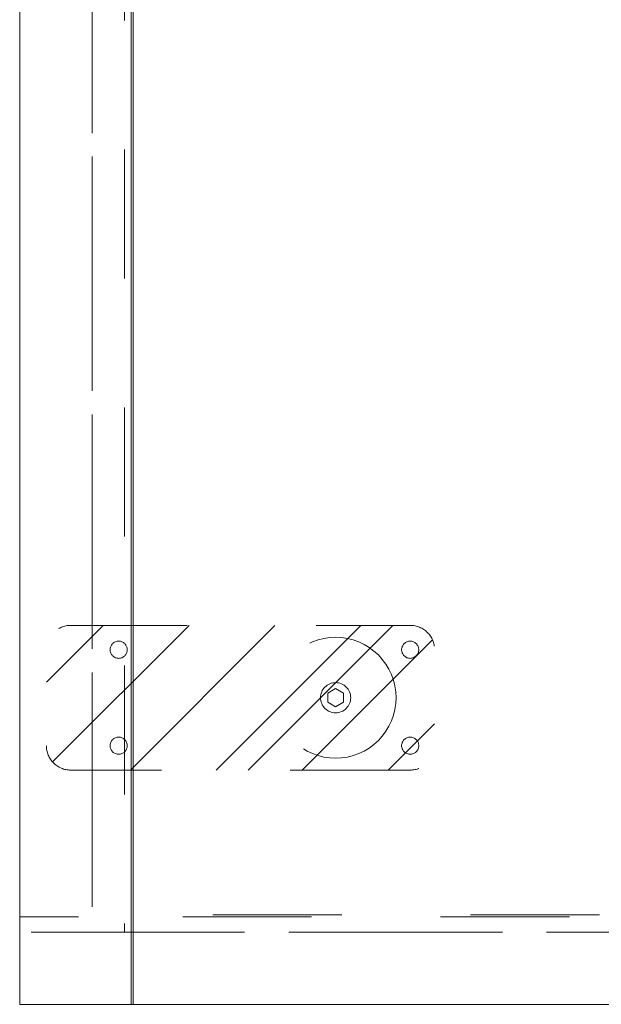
# Model space of a CAD drawing. Header units: inches. Extents: x -467 to -298, y -222 to 20.
# Tile 3 of 57: x -406.48 to -400.47, y -5.54 to 4.64. Entities that reach past the tile are written whole.
import ezdxf

# ---------------------------------------------------------------- set-up
doc = ezdxf.new("R2010")
doc.units = ezdxf.units.IN
doc.header["$LTSCALE"] = 32
doc.header["$MEASUREMENT"] = 0
doc.linetypes.add('Dash Style-1', pattern=[0.083328, 0.041656, -0.041672])
for name, color, linetype, lineweight in [('DashLine', 7, 'Dash Style-1', 13), ('DashLineFill', 7, 'Dash Style-1', 13), ('Drawing', 7, 'Continuous', 18), ('None', 7, 'Continuous', 18), ('SolidLine', 7, 'Continuous', 15)]:
    doc.layers.add(name, color=color, linetype=linetype, lineweight=lineweight)

# ---------------------------------------------------------------- blocks, each defined once
blk = doc.blocks.new('1BP8DW-Leveler (2D)')
at = {"layer": 'DashLine', "flags": 128}
for points in [[(0.625, 0), (0.622, -0.061), (0.613, -0.122), (0.598, -0.181), (0.577, -0.239), (0.551, -0.295), (0.52, -0.347), (0.483, -0.396), (0.442, -0.442), (0.396, -0.483), (0.347, -0.52), (0.295, -0.551), (0.239, -0.577), (0.181, -0.598), (0.122, -0.613), (0.061, -0.622), (0, -0.625), (-0.061, -0.622), (-0.122, -0.613), (-0.181, -0.598), (-0.239, -0.577), (-0.295, -0.551), (-0.347, -0.52), (-0.396, -0.483), (-0.442, -0.442), (-0.483, -0.396), (-0.52, -0.347), (-0.551, -0.295), (-0.577, -0.239), (-0.598, -0.181), (-0.613, -0.122), (-0.622, -0.061), (-0.625, 0), (-0.622, 0.061), (-0.613, 0.122), (-0.598, 0.181), (-0.577, 0.239), (-0.551, 0.295), (-0.52, 0.347), (-0.483, 0.396), (-0.442, 0.442), (-0.396, 0.483), (-0.347, 0.52), (-0.295, 0.551), (-0.239, 0.577), (-0.181, 0.598), (-0.122, 0.613), (-0.061, 0.622), (0, 0.625), (0.061, 0.622), (0.122, 0.613), (0.181, 0.598), (0.239, 0.577), (0.295, 0.551), (0.347, 0.52), (0.396, 0.483), (0.442, 0.442), (0.483, 0.396), (0.52, 0.347), (0.551, 0.295), (0.577, 0.239), (0.598, 0.181), (0.613, 0.122), (0.622, 0.061)], [(0, 0.156), (0.015, 0.155), (0.03, 0.153), (0.045, 0.15), (0.06, 0.144), (0.074, 0.138), (0.087, 0.13), (0.099, 0.121), (0.11, 0.11), (0.121, 0.099), (0.13, 0.087), (0.138, 0.074), (0.144, 0.06), (0.15, 0.045), (0.153, 0.03), (0.155, 0.015), (0.156, 0), (0.155, -0.015), (0.153, -0.03), (0.15, -0.045), (0.144, -0.06), (0.138, -0.074), (0.13, -0.087), (0.121, -0.099), (0.11, -0.11), (0.099, -0.121), (0.087, -0.13), (0.074, -0.138), (0.06, -0.144), (0.045, -0.15), (0.03, -0.153), (0.015, -0.155), (0, -0.156), (-0.015, -0.155), (-0.03, -0.153), (-0.045, -0.15), (-0.06, -0.144), (-0.074, -0.138), (-0.087, -0.13), (-0.099, -0.121), (-0.11, -0.11), (-0.121, -0.099), (-0.13, -0.087), (-0.138, -0.074), (-0.144, -0.06), (-0.15, -0.045), (-0.153, -0.03), (-0.155, -0.015), (-0.156, 0), (-0.155, 0.015), (-0.153, 0.03), (-0.15, 0.045), (-0.144, 0.06), (-0.138, 0.074), (-0.13, 0.087), (-0.121, 0.099), (-0.11, 0.11), (-0.099, 0.121), (-0.087, 0.13), (-0.074, 0.138), (-0.06, 0.144), (-0.045, 0.15), (-0.03, 0.153), (-0.015, 0.155)], [(0, 0.094), (-0.081, 0.047), (-0.081, -0.047), (0, -0.094), (0.081, -0.047), (0.081, 0.047)]]:
    blk.add_lwpolyline(points, close=True, dxfattribs=at)
blk = doc.blocks.new('Slate-LSVS-Leveler (2D)')
at = {"layer": 'DashLineFill', "linetype": 'Continuous', "lineweight": 13}
h = blk.add_hatch(dxfattribs=at)
h.set_pattern_fill('Steel', color=253, style=0, pattern_type=2)
h.set_pattern_definition([(45, (0, 0), (-1.613, 1.9357), []), (45, (-1.0608, 1.0608), (-0.47235, 0.41676), [])])
edge = h.paths.add_edge_path()
edge.add_arc((-2.74, -0.496), 0.252, 180, 270)
edge.add_line((-2.74, -0.748), (0.772, -0.748))
edge.add_arc((0.772, -0.496), 0.252, 270, 360)
edge.add_line((1.024, -0.496), (1.024, 0.496))
edge.add_arc((0.772, 0.496), 0.252, 0, 90)
edge.add_line((0.772, 0.748), (-2.74, 0.748))
edge.add_arc((-2.74, 0.496), 0.252, 90, 180)
edge.add_line((-2.992, 0.496), (-2.992, -0.496))
at = {"layer": 'DashLineFill', "flags": 128}
blk.add_lwpolyline([(-2.992, -0.496, 0.414214), (-2.74, -0.748), (0.772, -0.748, 0.414214), (1.024, -0.496), (1.024, 0.496, 0.414214), (0.772, 0.748), (-2.74, 0.748, 0.414214), (-2.992, 0.496)], format="xyb", close=True, dxfattribs=at)
at = {"layer": 'SolidLine', "flags": 128}
for points in [[(-2.244, 0.585), (-2.235, 0.584), (-2.227, 0.583), (-2.218, 0.581), (-2.21, 0.578), (-2.202, 0.574), (-2.195, 0.57), (-2.188, 0.565), (-2.181, 0.559), (-2.176, 0.552), (-2.17, 0.545), (-2.166, 0.538), (-2.162, 0.53), (-2.159, 0.522), (-2.157, 0.513), (-2.156, 0.505), (-2.156, 0.496), (-2.156, 0.487), (-2.157, 0.479), (-2.159, 0.47), (-2.162, 0.462), (-2.166, 0.454), (-2.17, 0.447), (-2.176, 0.44), (-2.181, 0.433), (-2.188, 0.428), (-2.195, 0.422), (-2.202, 0.418), (-2.21, 0.414), (-2.218, 0.411), (-2.227, 0.409), (-2.235, 0.408), (-2.244, 0.407), (-2.253, 0.408), (-2.261, 0.409), (-2.27, 0.411), (-2.278, 0.414), (-2.286, 0.418), (-2.293, 0.422), (-2.3, 0.428), (-2.307, 0.433), (-2.313, 0.44), (-2.318, 0.447), (-2.322, 0.454), (-2.326, 0.462), (-2.329, 0.47), (-2.331, 0.479), (-2.332, 0.487), (-2.333, 0.496), (-2.332, 0.505), (-2.331, 0.513), (-2.329, 0.522), (-2.326, 0.53), (-2.322, 0.538), (-2.318, 0.545), (-2.313, 0.552), (-2.307, 0.559), (-2.3, 0.565), (-2.293, 0.57), (-2.286, 0.574), (-2.278, 0.578), (-2.27, 0.581), (-2.261, 0.583), (-2.253, 0.584)], [(0.772, 0.585), (0.78, 0.584), (0.789, 0.583), (0.797, 0.581), (0.806, 0.578), (0.813, 0.574), (0.821, 0.57), (0.828, 0.565), (0.834, 0.559), (0.84, 0.552), (0.845, 0.545), (0.85, 0.538), (0.853, 0.53), (0.856, 0.522), (0.859, 0.513), (0.86, 0.505), (0.86, 0.496), (0.86, 0.487), (0.859, 0.479), (0.856, 0.47), (0.853, 0.462), (0.85, 0.454), (0.845, 0.447), (0.84, 0.44), (0.834, 0.433), (0.828, 0.428), (0.821, 0.422), (0.813, 0.418), (0.806, 0.414), (0.797, 0.411), (0.789, 0.409), (0.78, 0.408), (0.772, 0.407), (0.763, 0.408), (0.754, 0.409), (0.746, 0.411), (0.738, 0.414), (0.73, 0.418), (0.722, 0.422), (0.715, 0.428), (0.709, 0.433), (0.703, 0.44), (0.698, 0.447), (0.694, 0.454), (0.69, 0.462), (0.687, 0.47), (0.685, 0.479), (0.683, 0.487), (0.683, 0.496), (0.683, 0.505), (0.685, 0.513), (0.687, 0.522), (0.69, 0.53), (0.694, 0.538), (0.698, 0.545), (0.703, 0.552), (0.709, 0.559), (0.715, 0.565), (0.722, 0.57), (0.73, 0.574), (0.738, 0.578), (0.746, 0.581), (0.754, 0.583), (0.763, 0.584)], [(-2.244, -0.407), (-2.235, -0.408), (-2.227, -0.409), (-2.218, -0.411), (-2.21, -0.414), (-2.202, -0.418), (-2.195, -0.422), (-2.188, -0.428), (-2.181, -0.433), (-2.176, -0.44), (-2.17, -0.447), (-2.166, -0.454), (-2.162, -0.462), (-2.159, -0.47), (-2.157, -0.479), (-2.156, -0.487), (-2.156, -0.496), (-2.156, -0.505), (-2.157, -0.513), (-2.159, -0.522), (-2.162, -0.53), (-2.166, -0.538), (-2.17, -0.545), (-2.176, -0.552), (-2.181, -0.559), (-2.188, -0.565), (-2.195, -0.57), (-2.202, -0.574), (-2.21, -0.578), (-2.218, -0.581), (-2.227, -0.583), (-2.235, -0.584), (-2.244, -0.585), (-2.253, -0.584), (-2.261, -0.583), (-2.27, -0.581), (-2.278, -0.578), (-2.286, -0.574), (-2.293, -0.57), (-2.3, -0.565), (-2.307, -0.559), (-2.313, -0.552), (-2.318, -0.545), (-2.322, -0.538), (-2.326, -0.53), (-2.329, -0.522), (-2.331, -0.513), (-2.332, -0.505), (-2.333, -0.496), (-2.332, -0.487), (-2.331, -0.479), (-2.329, -0.47), (-2.326, -0.462), (-2.322, -0.454), (-2.318, -0.447), (-2.313, -0.44), (-2.307, -0.433), (-2.3, -0.428), (-2.293, -0.422), (-2.286, -0.418), (-2.278, -0.414), (-2.27, -0.411), (-2.261, -0.409), (-2.253, -0.408)], [(0.772, -0.407), (0.78, -0.408), (0.789, -0.409), (0.797, -0.411), (0.806, -0.414), (0.813, -0.418), (0.821, -0.422), (0.828, -0.428), (0.834, -0.433), (0.84, -0.44), (0.845, -0.447), (0.85, -0.454), (0.853, -0.462), (0.856, -0.47), (0.859, -0.479), (0.86, -0.487), (0.86, -0.496), (0.86, -0.505), (0.859, -0.513), (0.856, -0.522), (0.853, -0.53), (0.85, -0.538), (0.845, -0.545), (0.84, -0.552), (0.834, -0.559), (0.828, -0.565), (0.821, -0.57), (0.813, -0.574), (0.806, -0.578), (0.797, -0.581), (0.789, -0.583), (0.78, -0.584), (0.772, -0.585), (0.763, -0.584), (0.754, -0.583), (0.746, -0.581), (0.738, -0.578), (0.73, -0.574), (0.722, -0.57), (0.715, -0.565), (0.709, -0.559), (0.703, -0.552), (0.698, -0.545), (0.694, -0.538), (0.69, -0.53), (0.687, -0.522), (0.685, -0.513), (0.683, -0.505), (0.683, -0.496), (0.683, -0.487), (0.685, -0.479), (0.687, -0.47), (0.69, -0.462), (0.694, -0.454), (0.698, -0.447), (0.703, -0.44), (0.709, -0.433), (0.715, -0.428), (0.722, -0.422), (0.73, -0.418), (0.738, -0.414), (0.746, -0.411), (0.754, -0.409), (0.763, -0.408)]]:
    blk.add_lwpolyline(points, close=True, dxfattribs=at)
at = {"layer": 'DashLine', "color": 7}
blk.add_blockref('1BP8DW-Leveler (2D)', (0, 0), dxfattribs=at)
blk = doc.blocks.new('Group-10')
at = {"layer": 'DashLine', "flags": 128}
blk.add_lwpolyline([(1.083, -8.268), (16.87, -8.268), (16.87, -23.268), (1.083, -23.268)], close=True, dxfattribs=at)
blk = doc.blocks.new('Group-11')
at = {"layer": 'DashLine', "flags": 128}
blk.add_lwpolyline([(1.083, -8.268), (16.87, -8.268), (16.87, -23.268), (1.083, -23.268)], close=True, dxfattribs=at)
blk = doc.blocks.new('Group-12')
at = {"layer": 'DashLine', "flags": 128}
for points in [[(0, 0), (0.748, 0), (0.748, -23.11), (0, -23.11)], [(0, 0), (17.953, 0), (17.953, -23.11), (0, -23.11)], [(0.748, -8.091), (17.205, -8.091), (17.205, -23.091), (0.748, -23.091)], [(0.118, -23.268), (17.835, -23.268), (17.835, -24.016), (0.118, -24.016)]]:
    blk.add_lwpolyline(points, close=True, dxfattribs=at)
at = {"layer": 'None'}
for name in ['Group-10', 'Group-11']:
    blk.add_blockref(name, (0, 0), dxfattribs=at)
at = {"layer": 'None', "color": 7}
blk.add_blockref('Slate-LSVS-Leveler (2D)', (3.268, -20.846), dxfattribs=at)
blk = doc.blocks.new('Group-13')
at = {"layer": 'None'}
blk.add_blockref('Group-12', (0, 0), dxfattribs=at)
blk = doc.blocks.new('SL Low Storage (2D)')
at = {"layer": 'None'}
blk.add_blockref('Group-13', (0, 0), dxfattribs=at)
at = {"layer": 'Drawing', "color": 0, "flags": 1}
for tag in ['Tag', 'Catalog', 'FinishGroup', 'Discount', 'Option1', 'Option2', 'Option3', 'Option4', 'Option5', 'Option6', 'Option7', 'Option8', 'Option9', 'Option10', 'Option11', 'Option12', 'Custom', 'Item1', 'Item2', 'Item3', 'Item4', 'Item5', 'Item6', 'Item7', 'Item8', 'Item9', 'Item10', 'Item11', 'Item12', 'Item13', 'Item14', 'Item15', 'Item16', 'Item17', 'Item18', 'Item19', 'Item20', 'Item21', 'Item22', 'Item23', 'Item24', 'Item25']:
    blk.add_attdef(tag, (-47.025, 4.938), '', height=0.00709, dxfattribs=at)
blk = doc.blocks.new('Group-14')
at = {"layer": 'SolidLine', "flags": 128}
blk.add_lwpolyline([(0, 0), (17.992, 0), (17.992, -24.016), (0, -24.016)], close=True, dxfattribs=at)
blk = doc.blocks.new('Group-15')
at = {"layer": 'None'}
blk.add_blockref('Group-14', (0, 0), dxfattribs=at)
blk = doc.blocks.new('SL Lowboy Top (2D)')
at = {"layer": 'None'}
blk.add_blockref('Group-15', (0, 0), dxfattribs=at)
at = {"layer": 'Drawing', "color": 0, "flags": 1}
for tag in ['Tag', 'Catalog', 'FinishGroup', 'Discount', 'Option1', 'Option2', 'Option3', 'Option4', 'Option5', 'Option6', 'Option7', 'Option8', 'Option9', 'Option10', 'Option11', 'Option12', 'Custom', 'Item1', 'Item2', 'Item3', 'Item4', 'Item5', 'Item6', 'Item7', 'Item8', 'Item9', 'Item10', 'Item11', 'Item12', 'Item13', 'Item14', 'Item15', 'Item16', 'Item17', 'Item18', 'Item19', 'Item20', 'Item21', 'Item22', 'Item23', 'Item24', 'Item25']:
    blk.add_attdef(tag, (-47.025, 9.438), '', height=0.00709, dxfattribs=at)
blk = doc.blocks.new('Group-23')
at = {"layer": 'SolidLine', "flags": 128}
blk.add_lwpolyline([(0, -24.016), (0, -2.559), (0.02, -2.559), (0.02, -24.016)], close=True, dxfattribs=at)
blk = doc.blocks.new('Group-32')
at = {"layer": 'DashLine', "flags": 128}
blk.add_lwpolyline([(0, -2.559), (69.764, -2.559), (69.764, -24.016), (0, -24.016)], close=True, dxfattribs=at)
at = {"layer": 'SolidLine', "flags": 128}
blk.add_lwpolyline([(0, -2.559), (69.764, -2.559), (69.764, -24.016), (0, -24.016)], close=True, dxfattribs=at)
at = {"layer": 'None'}
blk.add_blockref('Group-23', (0, 0), dxfattribs=at)
blk = doc.blocks.new('Group-61')
at = {"layer": 'None'}
blk.add_blockref('Group-32', (0, 0), dxfattribs=at)
blk = doc.blocks.new('SL Credenza Desk Top (2D)')
at = {"layer": 'None'}
blk.add_blockref('Group-61', (0, 0), dxfattribs=at)
at = {"layer": 'Drawing', "color": 0, "flags": 1}
for tag in ['Catalog', 'Custom', 'FinishGroup', 'Discount', 'Tag', 'Item1', 'Item2', 'Item3', 'Item4', 'Item5', 'Item6', 'Item7', 'Item8', 'Item9', 'Item10', 'Item11', 'Item12', 'Item13', 'Item14', 'Item15', 'Item16', 'Item17', 'Item18', 'Item19', 'Item20', 'Item21', 'Item22', 'Item23', 'Item24', 'Item25', 'Option1', 'Option2', 'Option3', 'Option4', 'Option5', 'Option6', 'Option7', 'Option8', 'Option9', 'Option10', 'Option11', 'Option12']:
    blk.add_attdef(tag, (-45.872, 8.954), '', height=0.00709, dxfattribs=at)

msp = doc.modelspace()

# ---------------------------------------------------------------- block references
at = {"layer": 'Drawing'}
for name in ['SL Low Storage (2D)', 'SL Lowboy Top (2D)']:
    msp.add_blockref(name, (-406.484, 18.476), dxfattribs=at)

# ---------------------------------------------------------------- next in the draw order: block references
msp.add_blockref('SL Credenza Desk Top (2D)', (-405.331, 18.476), dxfattribs=at)

doc.saveas('drawing.dxf')
